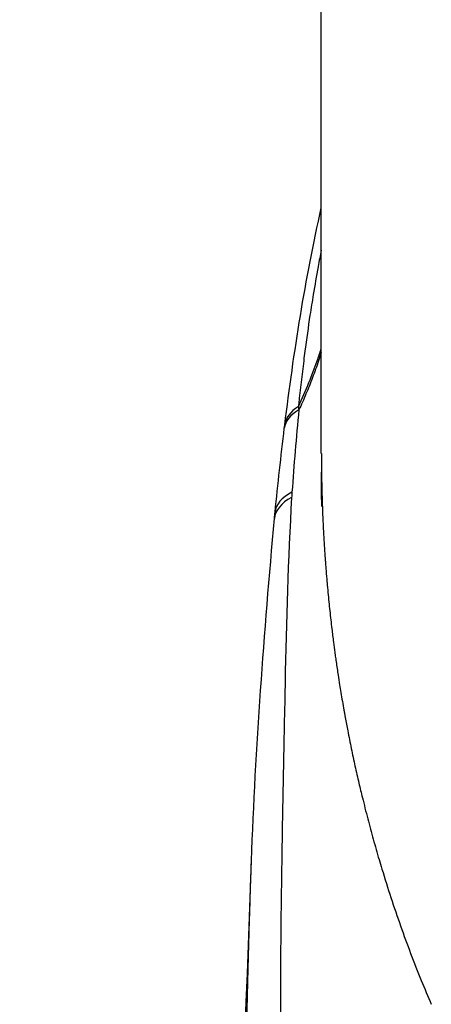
# Model space of a CAD drawing. Header units: millimetres. Extents: x 0 to 7374, y 0 to 4200.
# Tile 212 of 256: x 1969 to 1994, y 2583 to 2642. Entities that reach past the tile are written whole.
import ezdxf

# ---------------------------------------------------------------- set-up
doc = ezdxf.new("R2010")
doc.units = ezdxf.units.MM
doc.header["$LTSCALE"] = 0.2

# ---------------------------------------------------------------- blocks, each defined once
blk = doc.blocks.new('A$C98759802')
blk.add_line((-49, 1708.521), (-49, 1941.5))
for centre, major_axis, ratio, start_param, end_param in [((-46.046, 1709.416), (-5.164, 0.61), 0.446265, 5.74518, 6.283185), ((-46.027, 1709.572), (-5.159, 0.648), 0.472536, 5.768975, 6.283173), ((-45.004, 1705.339), (4.587, -9.306), 0.313245, 3.868937, 3.898075), ((-46.027, 1709.572), (-5.159, 0.648), 0.472536, 6.283173, 6.283185), ((-46.59, 1704.483), (-5.172, 0.536), 0.444113, 5.691887, 6.283185), ((-37.011, 1713.461), (-8.938, -19.59), 0.536982, 5.320508, 5.336966), ((-46.62, 1704.172), (-5.179, 0.463), 0.459557, 5.682156, 6.283179)]:
    blk.add_ellipse(centre, major_axis=major_axis, ratio=ratio, start_param=start_param, end_param=end_param)
for points in [[(-51.186, 1710.22), (-50.638, 1714.582), (-49.97, 1718.929), (-49, 1723.207)], [(-50.341, 1711.121), (-50.5, 1709.48), (-50.636, 1707.843), (-50.751, 1706.208)], [(-51.762, 1705.019), (-51.589, 1706.689), (-51.407, 1708.358), (-51.21, 1710.026)], [(-51.21, 1710.026), (-51.202, 1710.091), (-51.194, 1710.155), (-51.186, 1710.219)], [(-51.799, 1704.635), (-51.788, 1704.763), (-51.776, 1704.891), (-51.762, 1705.019)], [(-53.171, 1684.181), (-52.926, 1690.898), (-52.409, 1697.809), (-51.799, 1704.635)]]:
    blk.add_open_spline(points, degree=3)
for points, knots in [([(-49, 1720.679), (-49.065, 1720.35), (-49.128, 1720.021), (-49.189, 1719.692), (-49.19, 1719.687), (-49.191, 1719.681), (-49.192, 1719.676), (-49.294, 1719.123), (-49.39, 1718.57), (-49.481, 1718.016), (-49.549, 1717.607), (-49.614, 1717.198), (-49.676, 1716.788), (-49.784, 1716.07), (-49.885, 1715.352), (-49.98, 1714.632), (-50.005, 1714.443), (-50.029, 1714.254), (-50.053, 1714.065), (-50.16, 1713.216), (-50.258, 1712.367), (-50.349, 1711.515), (-50.356, 1711.455), (-50.362, 1711.395), (-50.368, 1711.335)], [0.7198397, 0.7198397, 0.7198397, 0.7198397, 0.7495097, 0.7495097, 0.7495097, 0.75, 0.75, 0.75, 0.7998935, 0.7998935, 0.7998935, 0.8367562, 0.8367562, 0.8367562, 0.9014079, 0.9014079, 0.9014079, 0.9183781, 0.9183781, 0.9183781, 0.9946164, 0.9946164, 0.9946164, 1, 1, 1, 1]), ([(-50.368, 1711.335), (-50.146, 1711.808), (-49.935, 1712.288), (-49.737, 1712.772), (-49.563, 1713.197), (-49.4, 1713.625), (-49.247, 1714.058), (-49.161, 1714.299), (-49.079, 1714.542), (-49, 1714.786)], [0.0000001, 0.0000001, 0.0000001, 0.0000001, 0.125, 0.125, 0.125, 0.234375, 0.234375, 0.234375, 0.2954317, 0.2954317, 0.2954317, 0.2954317]), ([(-49, 1714.572), (-49.054, 1714.399), (-49.11, 1714.228), (-49.28, 1713.72), (-49.399, 1713.387), (-49.648, 1712.727), (-49.779, 1712.4), (-50.052, 1711.755), (-50.193, 1711.436), (-50.341, 1711.121)], [0.7098736, 0.7098736, 0.7098736, 0.7098736, 0.752211, 0.752211, 0.8352138, 0.8352138, 0.9179101, 0.9179101, 1, 1, 1, 1]), ([(-48.996, 1708.521), (-48.996, 1708.52), (-48.996, 1708.52), (-48.996, 1708.295), (-48.995, 1708.075), (-48.992, 1707.637), (-48.99, 1707.42), (-48.983, 1706.99), (-48.979, 1706.777), (-48.97, 1706.352), (-48.964, 1706.14), (-48.952, 1705.722), (-48.945, 1705.516), (-48.931, 1705.108), (-48.923, 1704.906), (-48.914, 1704.699), (-48.913, 1704.687), (-48.906, 1704.524), (-48.9, 1704.377), (-48.88, 1703.982), (-48.868, 1703.744), (-48.842, 1703.284), (-48.829, 1703.064), (-48.802, 1702.646), (-48.788, 1702.448), (-48.769, 1702.173), (-48.762, 1702.084), (-48.743, 1701.822), (-48.731, 1701.661), (-48.707, 1701.369), (-48.697, 1701.238), (-48.682, 1701.069), (-48.678, 1701.018), (-48.671, 1700.936), (-48.668, 1700.902), (-48.665, 1700.868), (-48.665, 1700.865), (-48.665, 1700.862), (-48.665, 1700.862), (-48.664, 1700.856), (-48.664, 1700.854), (-48.663, 1700.848), (-48.663, 1700.844), (-48.661, 1700.817), (-48.661, 1700.815), (-48.66, 1700.813), (-48.66, 1700.811), (-48.66, 1700.811), (-48.66, 1700.81), (-48.643, 1700.61), (-48.625, 1700.412), (-48.571, 1699.843), (-48.534, 1699.477), (-48.457, 1698.753), (-48.416, 1698.396), (-48.342, 1697.775), (-48.309, 1697.509), (-48.248, 1697.038), (-48.221, 1696.831), (-48.183, 1696.557), (-48.174, 1696.487), (-48.148, 1696.303), (-48.132, 1696.19), (-48.077, 1695.807), (-48.038, 1695.54), (-47.968, 1695.083), (-47.938, 1694.891), (-47.883, 1694.546), (-47.858, 1694.392), (-47.774, 1693.883), (-47.714, 1693.533), (-47.64, 1693.115), (-47.627, 1693.041), (-47.607, 1692.932), (-47.602, 1692.904), (-47.592, 1692.847), (-47.587, 1692.818), (-47.578, 1692.769), (-47.575, 1692.758), (-47.525, 1692.481), (-47.475, 1692.218), (-47.356, 1691.598), (-47.285, 1691.243), (-47.14, 1690.54), (-47.066, 1690.192), (-46.915, 1689.505), (-46.838, 1689.164), (-46.69, 1688.534), (-46.621, 1688.243), (-46.447, 1687.533), (-46.341, 1687.114), (-46.124, 1686.284), (-46.014, 1685.874), (-45.787, 1685.06), (-45.672, 1684.658), (-45.499, 1684.07), (-45.442, 1683.881), (-45.209, 1683.112), (-45.029, 1682.542), (-44.657, 1681.407), (-44.464, 1680.843), (-44.072, 1679.732), (-43.871, 1679.186), (-43.459, 1678.101), (-43.248, 1677.563), (-42.837, 1676.55), (-42.637, 1676.074), (-42.437, 1675.608)], [0.0433673, 0.0433673, 0.0433673, 0.0433673, 0.0433815, 0.0433815, 0.0542117, 0.0542117, 0.06534, 0.06534, 0.0767966, 0.0767966, 0.0887995, 0.0887995, 0.1011716, 0.1011716, 0.1141162, 0.1141162, 0.1149207, 0.1149207, 0.125, 0.125, 0.1427591, 0.1427591, 0.1610897, 0.1610897, 0.1799609, 0.1799609, 0.1893979, 0.1893979, 0.2091797, 0.2091797, 0.2290034, 0.2290034, 0.2383952, 0.2383952, 0.245439, 0.245439, 0.2460674, 0.2460674, 0.2461361, 0.2461361, 0.2474132, 0.2474132, 0.2498079, 0.2498079, 0.2499388, 0.2499968, 0.2499968, 0.2500439, 0.2500439, 0.2500439, 0.2665705, 0.2665705, 0.2977041, 0.2977041, 0.3290298, 0.3290298, 0.3529304, 0.3529304, 0.3719129, 0.3719129, 0.3783972, 0.3783972, 0.389037, 0.389037, 0.414547, 0.414547, 0.4332614, 0.4332614, 0.4485987, 0.4485987, 0.484375, 0.484375, 0.4921875, 0.4921875, 0.4958156, 0.4958156, 0.4990516, 0.4990516, 0.5, 0.5, 0.5197129, 0.5197129, 0.5469564, 0.5469564, 0.574127, 0.574127, 0.6012062, 0.6012062, 0.6246411, 0.6246411, 0.6588287, 0.6588287, 0.6929862, 0.6929862, 0.7271412, 0.7271412, 0.7434655, 0.7434655, 0.7938564, 0.7938564, 0.8453923, 0.8453923, 0.897347, 0.897347, 0.9506506, 0.9506506, 1, 1, 1, 1]), ([(-48.977, 1705.356), (-48.977, 1705.356), (-48.977, 1705.358), (-48.977, 1705.369), (-48.977, 1705.378), (-48.977, 1705.403), (-48.977, 1705.42), (-48.978, 1705.481), (-48.978, 1705.537), (-48.979, 1705.664), (-48.98, 1705.734), (-48.982, 1705.953), (-48.983, 1706.111), (-48.988, 1706.647), (-48.991, 1707.031), (-48.993, 1707.411)], [1.8004604, 1.8004604, 1.8004604, 1.8004604, 1.8106302, 1.8106302, 1.8223615, 1.8223615, 1.834105, 1.834105, 1.8579366, 1.8579366, 1.8815184, 1.8815184, 1.9288006, 1.9288006, 2.0431893, 2.0431893, 2.0431893, 2.0431893]), ([(-50.771, 1705.9), (-50.989, 1702.193), (-51.09, 1698.497), (-51.164, 1694.798), (-51.165, 1694.752), (-51.166, 1694.706), (-51.167, 1694.659), (-51.204, 1692.806), (-51.24, 1690.958), (-51.277, 1689.111), (-51.314, 1687.317), (-51.346, 1685.521), (-51.37, 1683.734), (-51.371, 1683.68), (-51.372, 1683.627), (-51.373, 1683.573), (-51.422, 1679.955), (-51.468, 1676.339), (-51.432, 1672.746), (-51.431, 1672.667), (-51.43, 1672.588), (-51.43, 1672.509), (-51.412, 1670.913), (-51.379, 1669.321), (-51.342, 1667.732), (-51.336, 1667.5), (-51.33, 1667.267), (-51.325, 1667.035), (-51.302, 1666.128), (-51.28, 1665.221), (-51.259, 1664.315), (-51.249, 1663.862), (-51.239, 1663.409), (-51.231, 1662.956), (-51.228, 1662.841), (-51.225, 1662.727), (-51.222, 1662.612), (-51.216, 1662.361), (-51.211, 1662.109), (-51.206, 1661.857)], [0, 0, 0, 0, 0.25, 0.25, 0.25, 0.2531277, 0.2531277, 0.2531277, 0.3783737, 0.3783737, 0.3783737, 0.5, 0.5, 0.5, 0.5036498, 0.5036498, 0.5036498, 0.75, 0.75, 0.75, 0.7554011, 0.7554011, 0.7554011, 0.8648711, 0.8648711, 0.8648711, 0.8808965, 0.8808965, 0.8808965, 0.9434369, 0.9434369, 0.9434369, 0.9746939, 0.9746939, 0.9746939, 0.982613, 0.982613, 0.982613, 0.9999949, 0.9999949, 0.9999949, 0.9999949]), ([(-67.002, 1428.26), (-64.573, 1460.24), (-62.41, 1492.238), (-58.412, 1559.717), (-56.624, 1595.387), (-54.501, 1647.784), (-53.822, 1666.237), (-53.17, 1684.212)], [0, 0, 0, 0, 10.000308, 10.000308, 21.080212, 21.080212, 26.484297, 26.484297, 26.484297, 26.484297]), ([(-53.819, 1660.029), (-53.812, 1660.304), (-53.805, 1660.578), (-53.786, 1661.314), (-53.775, 1661.775), (-53.739, 1663.159), (-53.715, 1664.083), (-53.643, 1666.86), (-53.595, 1668.716), (-53.515, 1671.806), (-53.483, 1673.04), (-53.424, 1675.36), (-53.397, 1676.446), (-53.342, 1678.513), (-53.316, 1679.493), (-53.276, 1680.879), (-53.264, 1681.287), (-53.249, 1681.825), (-53.245, 1681.956), (-53.222, 1682.693), (-53.203, 1683.299), (-53.178, 1683.996), (-53.174, 1684.089), (-53.171, 1684.181)], [0.0000016, 0.0000016, 0.0000016, 0.0000016, 0.0187563, 0.0187563, 0.0502, 0.0502, 0.1130408, 0.1130408, 0.238686, 0.238686, 0.3223711, 0.3223711, 0.396323, 0.396323, 0.4631843, 0.4631843, 0.4910327, 0.4910327, 0.5, 0.5, 0.5414599, 0.5414599, 0.5477935, 0.5477935, 0.5477935, 0.5477935])]:
    blk.add_open_spline(points, degree=3, knots=knots)

msp = doc.modelspace()

# ---------------------------------------------------------------- block references
msp.add_blockref('A$C98759802', (2036.257, 907.397))

doc.saveas('drawing.dxf')
